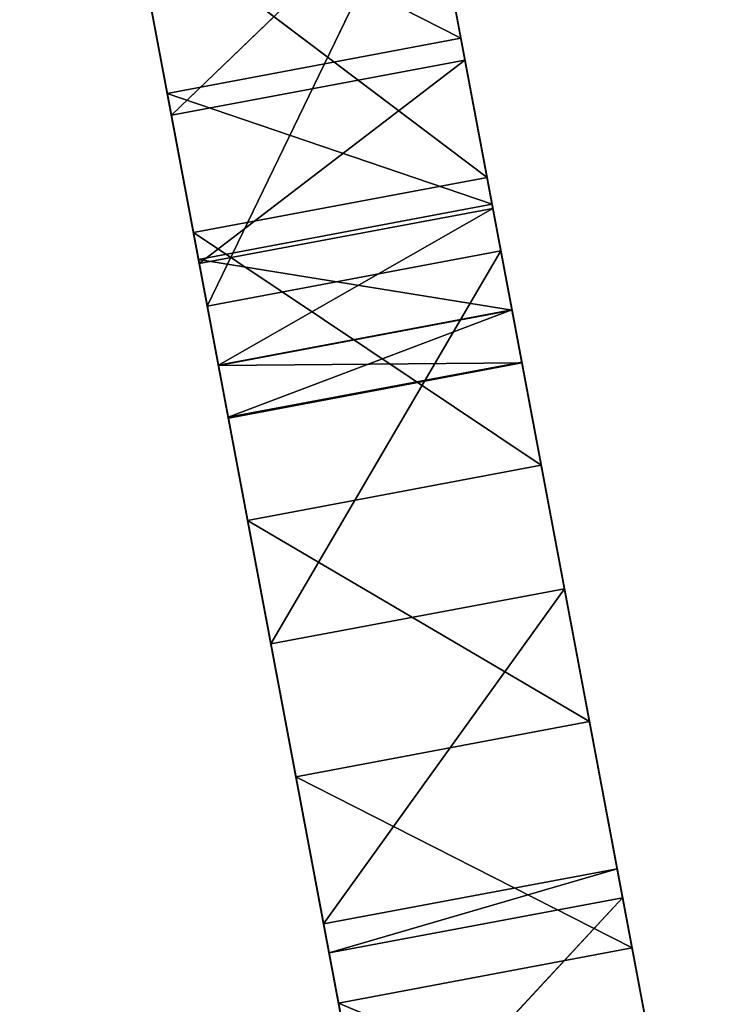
# Model space of a CAD drawing. Extents: x 258 to 535, y -74 to 276.
# Tile 23 of 201: x 411 to 425, y 10 to 31. Entities that reach past the tile are written whole.
import ezdxf

# ---------------------------------------------------------------- set-up
doc = ezdxf.new("R2010")
doc.units = 0
doc.header["$LTSCALE"] = 25.4
doc.layers.get('0').update_dxf_attribs({"color": 13, "linetype": 'CONTINUOUS'})

# ---------------------------------------------------------------- blocks, each defined once
blk = doc.blocks.new('IKA-C-4173_STL_1')
at = {"color": 33}
for p, q in [((230.754, 1373.057, 100.297), (229.483, 1379.532, 107.053)), ((229.483, 1379.532, 107.053), (236.896, 1373.057, 101.453)), ((229.483, 1379.532, 107.053), (236.896, 1373.057, 101.453)), ((230.754, 1373.057, 100.297), (229.483, 1379.532, 107.053)), ((235.625, 1379.532, 108.209), (236.896, 1373.057, 101.453)), ((235.625, 1379.532, 108.209), (236.896, 1373.057, 101.453)), ((230.754, 1373.057, 100.297), (227.556, 1359.758, 117.294)), ((230.754, 1373.057, 100.297), (227.556, 1359.758, 117.294)), ((230.754, 1373.057, 100.297), (228.602, 1351.813, 111.735)), ((230.754, 1373.057, 100.297), (228.602, 1351.813, 111.735)), ((231.887, 1365.769, 94.276), (230.754, 1373.057, 100.297)), ((230.754, 1373.057, 100.297), (238.03, 1365.769, 95.432)), ((230.754, 1373.057, 100.297), (238.03, 1365.769, 95.432)), ((230.754, 1373.057, 100.297), (236.896, 1373.057, 101.453)), ((230.754, 1373.057, 100.297), (236.896, 1373.057, 101.453)), ((231.887, 1365.769, 94.276), (230.754, 1373.057, 100.297)), ((236.896, 1373.057, 101.453), (232.564, 1366.483, 124.476)), ((236.896, 1373.057, 101.453), (232.564, 1366.483, 124.476)), ((236.896, 1373.057, 101.453), (233.698, 1359.758, 118.45)), ((236.896, 1373.057, 101.453), (233.698, 1359.758, 118.45)), ((236.896, 1373.057, 101.453), (238.03, 1365.769, 95.432)), ((236.896, 1373.057, 101.453), (238.03, 1365.769, 95.432)), ((231.887, 1365.769, 94.276), (228.602, 1351.813, 111.735)), ((231.887, 1365.769, 94.276), (228.602, 1351.813, 111.735)), ((232.897, 1357.575, 88.91), (231.887, 1365.769, 94.276)), ((231.887, 1365.769, 94.276), (239.039, 1357.575, 90.066)), ((231.887, 1365.769, 94.276), (239.039, 1357.575, 90.066)), ((231.887, 1365.769, 94.276), (238.03, 1365.769, 95.432)), ((231.887, 1365.769, 94.276), (238.03, 1365.769, 95.432)), ((232.897, 1357.575, 88.91), (231.887, 1365.769, 94.276)), ((238.03, 1365.769, 95.432), (233.698, 1359.758, 118.45)), ((238.03, 1365.769, 95.432), (233.698, 1359.758, 118.45)), ((238.03, 1365.769, 95.432), (234.744, 1351.813, 112.891)), ((238.03, 1365.769, 95.432), (234.744, 1351.813, 112.891)), ((238.03, 1365.769, 95.432), (239.039, 1357.575, 90.066)), ((238.03, 1365.769, 95.432), (239.039, 1357.575, 90.066)), ((232.897, 1357.575, 88.91), (228.602, 1351.813, 111.735)), ((232.897, 1357.575, 88.91), (228.602, 1351.813, 111.735)), ((232.897, 1357.575, 88.91), (229.534, 1342.786, 106.782)), ((232.897, 1357.575, 88.91), (229.534, 1342.786, 106.782)), ((233.789, 1348.368, 84.172), (232.897, 1357.575, 88.91)), ((232.897, 1357.575, 88.91), (239.931, 1348.368, 85.328)), ((232.897, 1357.575, 88.91), (239.931, 1348.368, 85.328)), ((232.897, 1357.575, 88.91), (239.039, 1357.575, 90.066)), ((232.897, 1357.575, 88.91), (239.039, 1357.575, 90.066)), ((233.789, 1348.368, 84.172), (232.897, 1357.575, 88.91)), ((239.039, 1357.575, 90.066), (234.744, 1351.813, 112.891)), ((239.039, 1357.575, 90.066), (234.744, 1351.813, 112.891)), ((235.676, 1342.786, 107.938), (239.039, 1357.575, 90.066)), ((235.676, 1342.786, 107.938), (239.039, 1357.575, 90.066)), ((239.039, 1357.575, 90.066), (239.931, 1348.368, 85.328)), ((239.039, 1357.575, 90.066), (239.931, 1348.368, 85.328)), ((233.789, 1348.368, 84.172), (229.534, 1342.786, 106.782)), ((233.789, 1348.368, 84.172), (229.534, 1342.786, 106.782)), ((233.789, 1348.368, 84.172), (230.292, 1333.252, 102.753)), ((233.789, 1348.368, 84.172), (230.292, 1333.252, 102.753)), ((234.55, 1338.115, 80.125), (233.789, 1348.368, 84.172)), ((233.789, 1348.368, 84.172), (240.692, 1338.115, 81.281)), ((233.789, 1348.368, 84.172), (240.692, 1338.115, 81.281)), ((233.789, 1348.368, 84.172), (239.931, 1348.368, 85.328)), ((233.789, 1348.368, 84.172), (239.931, 1348.368, 85.328)), ((234.55, 1338.115, 80.125), (233.789, 1348.368, 84.172)), ((239.931, 1348.368, 85.328), (235.676, 1342.786, 107.938)), ((239.931, 1348.368, 85.328), (235.676, 1342.786, 107.938)), ((239.931, 1348.368, 85.328), (240.692, 1338.115, 81.281)), ((239.931, 1348.368, 85.328), (240.692, 1338.115, 81.281)), ((229.534, 1342.786, 106.782), (230.292, 1333.252, 102.753)), ((229.534, 1342.786, 106.782), (230.292, 1333.252, 102.753)), ((230.292, 1333.252, 102.753), (235.676, 1342.786, 107.938)), ((230.292, 1333.252, 102.753), (235.676, 1342.786, 107.938)), ((236.434, 1333.252, 103.909), (235.676, 1342.786, 107.938)), ((240.692, 1338.115, 81.281), (235.676, 1342.786, 107.938)), ((236.434, 1333.252, 103.909), (235.676, 1342.786, 107.938)), ((240.692, 1338.115, 81.281), (235.676, 1342.786, 107.938)), ((234.55, 1338.115, 80.125), (230.292, 1333.252, 102.753)), ((234.55, 1338.115, 80.125), (230.292, 1333.252, 102.753)), ((234.55, 1338.115, 80.125), (230.876, 1323.251, 99.649)), ((234.55, 1338.115, 80.125), (230.876, 1323.251, 99.649)), ((240.692, 1338.115, 81.281), (236.434, 1333.252, 103.909)), ((240.692, 1338.115, 81.281), (236.434, 1333.252, 103.909)), ((230.292, 1333.252, 102.753), (236.434, 1333.252, 103.909)), ((230.292, 1333.252, 102.753), (236.434, 1333.252, 103.909)), ((230.292, 1333.252, 102.753), (230.876, 1323.251, 99.649)), ((230.292, 1333.252, 102.753), (230.876, 1323.251, 99.649)), ((230.876, 1323.251, 99.649), (236.434, 1333.252, 103.909)), ((230.876, 1323.251, 99.649), (236.434, 1333.252, 103.909)), ((237.018, 1323.251, 100.804), (236.434, 1333.252, 103.909)), ((241.294, 1326.986, 78.086), (236.434, 1333.252, 103.909)), ((237.018, 1323.251, 100.804), (236.434, 1333.252, 103.909)), ((241.294, 1326.986, 78.086), (236.434, 1333.252, 103.909)), ((235.152, 1326.986, 76.93), (230.876, 1323.251, 99.649)), ((235.152, 1326.986, 76.93), (230.876, 1323.251, 99.649)), ((235.152, 1326.986, 76.93), (231.276, 1312.894, 97.526)), ((235.152, 1326.986, 76.93), (231.276, 1312.894, 97.526)), ((241.294, 1326.986, 78.086), (237.018, 1323.251, 100.804)), ((241.294, 1326.986, 78.086), (237.018, 1323.251, 100.804)), ((230.876, 1323.251, 99.649), (237.018, 1323.251, 100.804)), ((230.876, 1323.251, 99.649), (237.018, 1323.251, 100.804)), ((230.876, 1323.251, 99.649), (231.276, 1312.894, 97.526)), ((230.876, 1323.251, 99.649), (231.276, 1312.894, 97.526)), ((231.276, 1312.894, 97.526), (237.018, 1323.251, 100.804)), ((231.276, 1312.894, 97.526), (237.018, 1323.251, 100.804)), ((237.418, 1312.894, 98.682), (237.018, 1323.251, 100.804)), ((241.656, 1317.018, 76.163), (237.018, 1323.251, 100.804)), ((237.418, 1312.894, 98.682), (237.018, 1323.251, 100.804)), ((241.656, 1317.018, 76.163), (237.018, 1323.251, 100.804)), ((235.514, 1317.018, 75.007), (231.276, 1312.894, 97.526)), ((235.514, 1317.018, 75.007), (231.276, 1312.894, 97.526)), ((235.514, 1317.018, 75.007), (231.482, 1302.241, 96.432)), ((235.514, 1317.018, 75.007), (231.482, 1302.241, 96.432)), ((241.656, 1317.018, 76.163), (237.418, 1312.894, 98.682)), ((241.656, 1317.018, 76.163), (237.418, 1312.894, 98.682)), ((231.276, 1312.894, 97.526), (237.418, 1312.894, 98.682)), ((231.276, 1312.894, 97.526), (237.418, 1312.894, 98.682)), ((231.276, 1312.894, 97.526), (231.482, 1302.241, 96.432)), ((231.276, 1312.894, 97.526), (231.482, 1302.241, 96.432)), ((231.482, 1302.241, 96.432), (237.418, 1312.894, 98.682)), ((231.482, 1302.241, 96.432), (237.418, 1312.894, 98.682)), ((237.624, 1302.241, 97.588), (237.418, 1312.894, 98.682)), ((241.88, 1305.185, 74.972), (237.418, 1312.894, 98.682)), ((237.624, 1302.241, 97.588), (237.418, 1312.894, 98.682)), ((241.88, 1305.185, 74.972), (237.418, 1312.894, 98.682)), ((235.738, 1305.185, 73.817), (231.482, 1302.241, 96.432)), ((235.738, 1305.185, 73.817), (231.482, 1302.241, 96.432)), ((235.738, 1305.185, 73.817), (231.485, 1291.344, 96.415)), ((235.738, 1305.185, 73.817), (231.485, 1291.344, 96.415)), ((241.88, 1305.185, 74.972), (237.624, 1302.241, 97.588)), ((241.88, 1305.185, 74.972), (237.624, 1302.241, 97.588)), ((231.482, 1302.241, 96.432), (237.624, 1302.241, 97.588)), ((231.482, 1302.241, 96.432), (237.624, 1302.241, 97.588)), ((231.482, 1302.241, 96.432), (231.485, 1291.344, 96.415)), ((231.482, 1302.241, 96.432), (231.485, 1291.344, 96.415)), ((231.485, 1291.344, 96.415), (237.624, 1302.241, 97.588)), ((231.485, 1291.344, 96.415), (237.624, 1302.241, 97.588)), ((237.627, 1291.344, 97.57), (237.624, 1302.241, 97.588)), ((241.881, 1293.421, 74.963), (237.624, 1302.241, 97.588)), ((237.627, 1291.344, 97.57), (237.624, 1302.241, 97.588)), ((241.881, 1293.421, 74.963), (237.624, 1302.241, 97.588)), ((235.739, 1293.421, 73.808), (231.277, 1280.254, 97.519)), ((235.739, 1293.421, 73.808), (231.277, 1280.254, 97.519)), ((235.739, 1293.421, 73.808), (231.485, 1291.344, 96.415)), ((235.739, 1293.421, 73.808), (231.485, 1291.344, 96.415)), ((241.881, 1293.421, 74.963), (237.627, 1291.344, 97.57)), ((241.881, 1293.421, 74.963), (237.627, 1291.344, 97.57)), ((231.485, 1291.344, 96.415), (231.277, 1280.254, 97.519)), ((231.277, 1280.254, 97.519), (237.627, 1291.344, 97.57)), ((231.277, 1280.254, 97.519), (237.627, 1291.344, 97.57)), ((231.485, 1291.344, 96.415), (231.277, 1280.254, 97.519)), ((231.485, 1291.344, 96.415), (237.627, 1291.344, 97.57)), ((231.485, 1291.344, 96.415), (237.627, 1291.344, 97.57)), ((237.419, 1280.254, 98.675), (237.627, 1291.344, 97.57)), ((237.419, 1280.254, 98.675), (237.627, 1291.344, 97.57)), ((241.663, 1281.908, 76.123), (237.627, 1291.344, 97.57)), ((241.663, 1281.908, 76.123), (237.627, 1291.344, 97.57)), ((235.521, 1281.908, 74.967), (231.277, 1280.254, 97.519)), ((235.521, 1281.908, 74.967), (231.277, 1280.254, 97.519)), ((241.663, 1281.908, 76.123), (237.419, 1280.254, 98.675)), ((241.663, 1281.908, 76.123), (237.419, 1280.254, 98.675)), ((231.277, 1280.254, 97.519), (230.86, 1269.227, 99.735)), ((230.86, 1269.227, 99.735), (237.419, 1280.254, 98.675)), ((230.86, 1269.227, 99.735), (237.419, 1280.254, 98.675)), ((231.277, 1280.254, 97.519), (230.86, 1269.227, 99.735)), ((231.277, 1280.254, 97.519), (237.419, 1280.254, 98.675)), ((231.277, 1280.254, 97.519), (237.419, 1280.254, 98.675)), ((231.277, 1280.254, 97.519), (235.089, 1270.679, 77.263)), ((231.277, 1280.254, 97.519), (235.089, 1270.679, 77.263)), ((237.002, 1269.227, 100.891), (237.419, 1280.254, 98.675)), ((237.002, 1269.227, 100.891), (237.419, 1280.254, 98.675)), ((241.231, 1270.679, 78.419), (237.419, 1280.254, 98.675)), ((241.231, 1270.679, 78.419), (237.419, 1280.254, 98.675)), ((235.089, 1270.679, 77.263), (230.86, 1269.227, 99.735)), ((235.089, 1270.679, 77.263), (230.86, 1269.227, 99.735)), ((241.231, 1270.679, 78.419), (237.002, 1269.227, 100.891)), ((241.231, 1270.679, 78.419), (237.002, 1269.227, 100.891)), ((230.86, 1269.227, 99.735), (230.206, 1257.831, 103.212)), ((230.206, 1257.831, 103.212), (237.002, 1269.227, 100.891)), ((230.206, 1257.831, 103.212), (237.002, 1269.227, 100.891)), ((230.86, 1269.227, 99.735), (230.206, 1257.831, 103.212)), ((230.86, 1269.227, 99.735), (237.002, 1269.227, 100.891)), ((230.86, 1269.227, 99.735), (237.002, 1269.227, 100.891)), ((234.446, 1259.696, 80.678), (230.86, 1269.227, 99.735)), ((234.446, 1259.696, 80.678), (230.86, 1269.227, 99.735)), ((236.348, 1257.831, 104.368), (237.002, 1269.227, 100.891)), ((236.348, 1257.831, 104.368), (237.002, 1269.227, 100.891)), ((237.002, 1269.227, 100.891), (240.589, 1259.696, 81.834)), ((237.002, 1269.227, 100.891), (240.589, 1259.696, 81.834)), ((237.002, 1269.227, 100.891), (239.733, 1248.894, 86.378)), ((237.002, 1269.227, 100.891), (239.733, 1248.894, 86.378)), ((234.446, 1259.696, 80.678), (230.206, 1257.831, 103.212)), ((234.446, 1259.696, 80.678), (230.206, 1257.831, 103.212)), ((233.591, 1248.894, 85.223), (234.446, 1259.696, 80.678)), ((233.591, 1248.894, 85.223), (234.446, 1259.696, 80.678)), ((234.446, 1259.696, 80.678), (239.733, 1248.894, 86.378)), ((234.446, 1259.696, 80.678), (239.733, 1248.894, 86.378)), ((240.589, 1259.696, 81.834), (239.733, 1248.894, 86.378)), ((240.589, 1259.696, 81.834), (239.733, 1248.894, 86.378)), ((230.206, 1257.831, 103.212), (229.313, 1246.385, 107.954)), ((229.313, 1246.385, 107.954), (236.348, 1257.831, 104.368)), ((229.313, 1246.385, 107.954), (236.348, 1257.831, 104.368)), ((230.206, 1257.831, 103.212), (229.313, 1246.385, 107.954)), ((230.206, 1257.831, 103.212), (236.348, 1257.831, 104.368)), ((230.206, 1257.831, 103.212), (236.348, 1257.831, 104.368)), ((233.591, 1248.894, 85.223), (230.206, 1257.831, 103.212)), ((233.591, 1248.894, 85.223), (230.206, 1257.831, 103.212)), ((233.477, 1247.637, 85.831), (230.206, 1257.831, 103.212)), ((233.477, 1247.637, 85.831), (230.206, 1257.831, 103.212)), ((235.455, 1246.385, 109.11), (236.348, 1257.831, 104.368)), ((235.455, 1246.385, 109.11), (236.348, 1257.831, 104.368)), ((236.348, 1257.831, 104.368), (239.733, 1248.894, 86.378)), ((236.348, 1257.831, 104.368), (239.733, 1248.894, 86.378)), ((236.348, 1257.831, 104.368), (239.619, 1247.637, 86.986)), ((236.348, 1257.831, 104.368), (239.619, 1247.637, 86.986)), ((233.477, 1247.637, 85.831), (233.591, 1248.894, 85.223)), ((233.477, 1247.637, 85.831), (233.591, 1248.894, 85.223)), ((233.591, 1248.894, 85.223), (239.619, 1247.637, 86.986)), ((233.591, 1248.894, 85.223), (239.619, 1247.637, 86.986)), ((233.591, 1248.894, 85.223), (239.733, 1248.894, 86.378)), ((233.591, 1248.894, 85.223), (239.733, 1248.894, 86.378)), ((239.733, 1248.894, 86.378), (239.619, 1247.637, 86.986)), ((239.733, 1248.894, 86.378), (239.619, 1247.637, 86.986)), ((233.477, 1247.637, 85.831), (229.313, 1246.385, 107.954)), ((233.477, 1247.637, 85.831), (229.313, 1246.385, 107.954)), ((232.374, 1236.951, 91.691), (233.477, 1247.637, 85.831)), ((232.374, 1236.951, 91.691), (233.477, 1247.637, 85.831)), ((233.477, 1247.637, 85.831), (238.516, 1236.951, 92.846)), ((233.477, 1247.637, 85.831), (238.516, 1236.951, 92.846)), ((233.477, 1247.637, 85.831), (239.619, 1247.637, 86.986)), ((233.477, 1247.637, 85.831), (239.619, 1247.637, 86.986)), ((235.455, 1246.385, 109.11), (239.619, 1247.637, 86.986)), ((235.455, 1246.385, 109.11), (239.619, 1247.637, 86.986)), ((239.619, 1247.637, 86.986), (238.516, 1236.951, 92.846)), ((239.619, 1247.637, 86.986), (238.516, 1236.951, 92.846)), ((232.374, 1236.951, 91.691), (229.313, 1246.385, 107.954)), ((232.374, 1236.951, 91.691), (229.313, 1246.385, 107.954)), ((235.455, 1246.385, 109.11), (238.516, 1236.951, 92.846)), ((235.455, 1246.385, 109.11), (238.516, 1236.951, 92.846)), ((235.455, 1246.385, 109.11), (237.186, 1226.377, 99.913)), ((235.455, 1246.385, 109.11), (237.186, 1226.377, 99.913)), ((232.374, 1236.951, 91.691), (228.308, 1236.176, 113.296)), ((232.374, 1236.951, 91.691), (228.308, 1236.176, 113.296)), ((231.044, 1226.377, 98.757), (232.374, 1236.951, 91.691)), ((231.044, 1226.377, 98.757), (232.374, 1236.951, 91.691)), ((232.374, 1236.951, 91.691), (237.186, 1226.377, 99.913)), ((232.374, 1236.951, 91.691), (237.186, 1226.377, 99.913)), ((232.374, 1236.951, 91.691), (238.516, 1236.951, 92.846)), ((232.374, 1236.951, 91.691), (238.516, 1236.951, 92.846)), ((238.516, 1236.951, 92.846), (237.186, 1226.377, 99.913)), ((238.516, 1236.951, 92.846), (237.186, 1226.377, 99.913)), ((231.044, 1226.377, 98.757), (228.308, 1236.176, 113.296)), ((231.044, 1226.377, 98.757), (228.308, 1236.176, 113.296)), ((234.45, 1236.176, 114.451), (237.186, 1226.377, 99.913)), ((234.45, 1236.176, 114.451), (237.186, 1226.377, 99.913)), ((231.044, 1226.377, 98.757), (227.118, 1226.179, 119.618)), ((231.044, 1226.377, 98.757), (227.118, 1226.179, 119.618)), ((229.479, 1215.927, 107.072), (231.044, 1226.377, 98.757)), ((229.479, 1215.927, 107.072), (231.044, 1226.377, 98.757)), ((231.044, 1226.377, 98.757), (235.622, 1215.927, 108.228)), ((231.044, 1226.377, 98.757), (235.622, 1215.927, 108.228)), ((231.044, 1226.377, 98.757), (237.186, 1226.377, 99.913)), ((231.044, 1226.377, 98.757), (237.186, 1226.377, 99.913)), ((237.186, 1226.377, 99.913), (235.622, 1215.927, 108.228)), ((237.186, 1226.377, 99.913), (235.622, 1215.927, 108.228))]:
    blk.add_line(p, q, dxfattribs=at)
mesh = blk.add_polyface(dxfattribs=at)
corners = [(229.483, 1379.532, 107.053), (230.754, 1373.057, 100.297), (227.556, 1359.758, 117.294)]
mesh.append_faces([[corners[k] for k in face] for face in [(0, 1, 2)]], dxfattribs={"color": 33})
mesh = blk.add_polyface(dxfattribs=at)
corners = [(229.483, 1379.532, 107.053), (236.896, 1373.057, 101.453), (230.754, 1373.057, 100.297)]
mesh.append_faces([[corners[k] for k in face] for face in [(0, 1, 2)]], dxfattribs={"color": 33})
mesh = blk.add_polyface(dxfattribs=at)
corners = [(235.625, 1379.532, 108.209), (236.896, 1373.057, 101.453), (229.483, 1379.532, 107.053)]
mesh.append_faces([[corners[k] for k in face] for face in [(0, 1, 2)]], dxfattribs={"color": 33})
mesh = blk.add_polyface(dxfattribs=at)
corners = [(235.625, 1379.532, 108.209), (232.564, 1366.483, 124.476), (236.896, 1373.057, 101.453)]
mesh.append_faces([[corners[k] for k in face] for face in [(0, 1, 2)]], dxfattribs={"color": 33})
mesh = blk.add_polyface(dxfattribs=at)
corners = [(230.754, 1373.057, 100.297), (228.602, 1351.813, 111.735), (227.556, 1359.758, 117.294)]
mesh.append_faces([[corners[k] for k in face] for face in [(0, 1, 2)]], dxfattribs={"color": 33})
mesh = blk.add_polyface(dxfattribs=at)
corners = [(230.754, 1373.057, 100.297), (231.887, 1365.769, 94.276), (228.602, 1351.813, 111.735)]
mesh.append_faces([[corners[k] for k in face] for face in [(0, 1, 2)]], dxfattribs={"color": 33})
mesh = blk.add_polyface(dxfattribs=at)
corners = [(238.03, 1365.769, 95.432), (231.887, 1365.769, 94.276), (230.754, 1373.057, 100.297)]
mesh.append_faces([[corners[k] for k in face] for face in [(0, 1, 2)]], dxfattribs={"color": 33})
mesh = blk.add_polyface(dxfattribs=at)
corners = [(238.03, 1365.769, 95.432), (230.754, 1373.057, 100.297), (236.896, 1373.057, 101.453)]
mesh.append_faces([[corners[k] for k in face] for face in [(0, 1, 2)]], dxfattribs={"color": 33})
mesh = blk.add_polyface(dxfattribs=at)
corners = [(236.896, 1373.057, 101.453), (232.564, 1366.483, 124.476), (233.698, 1359.758, 118.45)]
mesh.append_faces([[corners[k] for k in face] for face in [(0, 1, 2)]], dxfattribs={"color": 33})
mesh = blk.add_polyface(dxfattribs=at)
corners = [(236.896, 1373.057, 101.453), (233.698, 1359.758, 118.45), (238.03, 1365.769, 95.432)]
mesh.append_faces([[corners[k] for k in face] for face in [(0, 1, 2)]], dxfattribs={"color": 33})
mesh = blk.add_polyface(dxfattribs=at)
corners = [(231.887, 1365.769, 94.276), (232.897, 1357.575, 88.91), (228.602, 1351.813, 111.735)]
mesh.append_faces([[corners[k] for k in face] for face in [(0, 1, 2)]], dxfattribs={"color": 33})
mesh = blk.add_polyface(dxfattribs=at)
corners = [(239.039, 1357.575, 90.066), (232.897, 1357.575, 88.91), (231.887, 1365.769, 94.276)]
mesh.append_faces([[corners[k] for k in face] for face in [(0, 1, 2)]], dxfattribs={"color": 33})
mesh = blk.add_polyface(dxfattribs=at)
corners = [(239.039, 1357.575, 90.066), (231.887, 1365.769, 94.276), (238.03, 1365.769, 95.432)]
mesh.append_faces([[corners[k] for k in face] for face in [(0, 1, 2)]], dxfattribs={"color": 33})
mesh = blk.add_polyface(dxfattribs=at)
corners = [(238.03, 1365.769, 95.432), (233.698, 1359.758, 118.45), (234.744, 1351.813, 112.891)]
mesh.append_faces([[corners[k] for k in face] for face in [(0, 1, 2)]], dxfattribs={"color": 33})
mesh = blk.add_polyface(dxfattribs=at)
corners = [(238.03, 1365.769, 95.432), (234.744, 1351.813, 112.891), (239.039, 1357.575, 90.066)]
mesh.append_faces([[corners[k] for k in face] for face in [(0, 1, 2)]], dxfattribs={"color": 33})
mesh = blk.add_polyface(dxfattribs=at)
corners = [(232.897, 1357.575, 88.91), (229.534, 1342.786, 106.782), (228.602, 1351.813, 111.735)]
mesh.append_faces([[corners[k] for k in face] for face in [(0, 1, 2)]], dxfattribs={"color": 33})
mesh = blk.add_polyface(dxfattribs=at)
corners = [(232.897, 1357.575, 88.91), (233.789, 1348.368, 84.172), (229.534, 1342.786, 106.782)]
mesh.append_faces([[corners[k] for k in face] for face in [(0, 1, 2)]], dxfattribs={"color": 33})
mesh = blk.add_polyface(dxfattribs=at)
corners = [(239.931, 1348.368, 85.328), (233.789, 1348.368, 84.172), (232.897, 1357.575, 88.91)]
mesh.append_faces([[corners[k] for k in face] for face in [(0, 1, 2)]], dxfattribs={"color": 33})
mesh = blk.add_polyface(dxfattribs=at)
corners = [(239.931, 1348.368, 85.328), (232.897, 1357.575, 88.91), (239.039, 1357.575, 90.066)]
mesh.append_faces([[corners[k] for k in face] for face in [(0, 1, 2)]], dxfattribs={"color": 33})
mesh = blk.add_polyface(dxfattribs=at)
corners = [(239.039, 1357.575, 90.066), (234.744, 1351.813, 112.891), (235.676, 1342.786, 107.938)]
mesh.append_faces([[corners[k] for k in face] for face in [(0, 1, 2)]], dxfattribs={"color": 33})
mesh = blk.add_polyface(dxfattribs=at)
corners = [(239.039, 1357.575, 90.066), (235.676, 1342.786, 107.938), (239.931, 1348.368, 85.328)]
mesh.append_faces([[corners[k] for k in face] for face in [(0, 1, 2)]], dxfattribs={"color": 33})
mesh = blk.add_polyface(dxfattribs=at)
corners = [(233.789, 1348.368, 84.172), (230.292, 1333.252, 102.753), (229.534, 1342.786, 106.782)]
mesh.append_faces([[corners[k] for k in face] for face in [(0, 1, 2)]], dxfattribs={"color": 33})
mesh = blk.add_polyface(dxfattribs=at)
corners = [(233.789, 1348.368, 84.172), (234.55, 1338.115, 80.125), (230.292, 1333.252, 102.753)]
mesh.append_faces([[corners[k] for k in face] for face in [(0, 1, 2)]], dxfattribs={"color": 33})
mesh = blk.add_polyface(dxfattribs=at)
corners = [(240.692, 1338.115, 81.281), (234.55, 1338.115, 80.125), (233.789, 1348.368, 84.172)]
mesh.append_faces([[corners[k] for k in face] for face in [(0, 1, 2)]], dxfattribs={"color": 33})
mesh = blk.add_polyface(dxfattribs=at)
corners = [(240.692, 1338.115, 81.281), (233.789, 1348.368, 84.172), (239.931, 1348.368, 85.328)]
mesh.append_faces([[corners[k] for k in face] for face in [(0, 1, 2)]], dxfattribs={"color": 33})
mesh = blk.add_polyface(dxfattribs=at)
corners = [(239.931, 1348.368, 85.328), (235.676, 1342.786, 107.938), (240.692, 1338.115, 81.281)]
mesh.append_faces([[corners[k] for k in face] for face in [(0, 1, 2)]], dxfattribs={"color": 33})
mesh = blk.add_polyface(dxfattribs=at)
corners = [(235.676, 1342.786, 107.938), (229.534, 1342.786, 106.782), (230.292, 1333.252, 102.753)]
mesh.append_faces([[corners[k] for k in face] for face in [(0, 1, 2)]], dxfattribs={"color": 33})
mesh = blk.add_polyface(dxfattribs=at)
corners = [(236.434, 1333.252, 103.909), (235.676, 1342.786, 107.938), (230.292, 1333.252, 102.753)]
mesh.append_faces([[corners[k] for k in face] for face in [(0, 1, 2)]], dxfattribs={"color": 33})
mesh = blk.add_polyface(dxfattribs=at)
corners = [(235.676, 1342.786, 107.938), (236.434, 1333.252, 103.909), (240.692, 1338.115, 81.281)]
mesh.append_faces([[corners[k] for k in face] for face in [(0, 1, 2)]], dxfattribs={"color": 33})
mesh = blk.add_polyface(dxfattribs=at)
corners = [(234.55, 1338.115, 80.125), (230.876, 1323.251, 99.649), (230.292, 1333.252, 102.753)]
mesh.append_faces([[corners[k] for k in face] for face in [(0, 1, 2)]], dxfattribs={"color": 33})
mesh = blk.add_polyface(dxfattribs=at)
corners = [(234.55, 1338.115, 80.125), (235.152, 1326.986, 76.93), (230.876, 1323.251, 99.649)]
mesh.append_faces([[corners[k] for k in face] for face in [(0, 1, 2)]], dxfattribs={"color": 33})
mesh = blk.add_polyface(dxfattribs=at)
corners = [(240.692, 1338.115, 81.281), (236.434, 1333.252, 103.909), (241.294, 1326.986, 78.086)]
mesh.append_faces([[corners[k] for k in face] for face in [(0, 1, 2)]], dxfattribs={"color": 33})
mesh = blk.add_polyface(dxfattribs=at)
corners = [(236.434, 1333.252, 103.909), (230.292, 1333.252, 102.753), (230.876, 1323.251, 99.649)]
mesh.append_faces([[corners[k] for k in face] for face in [(0, 1, 2)]], dxfattribs={"color": 33})
mesh = blk.add_polyface(dxfattribs=at)
corners = [(237.018, 1323.251, 100.804), (236.434, 1333.252, 103.909), (230.876, 1323.251, 99.649)]
mesh.append_faces([[corners[k] for k in face] for face in [(0, 1, 2)]], dxfattribs={"color": 33})
mesh = blk.add_polyface(dxfattribs=at)
corners = [(236.434, 1333.252, 103.909), (237.018, 1323.251, 100.804), (241.294, 1326.986, 78.086)]
mesh.append_faces([[corners[k] for k in face] for face in [(0, 1, 2)]], dxfattribs={"color": 33})
mesh = blk.add_polyface(dxfattribs=at)
corners = [(235.152, 1326.986, 76.93), (231.276, 1312.894, 97.526), (230.876, 1323.251, 99.649)]
mesh.append_faces([[corners[k] for k in face] for face in [(0, 1, 2)]], dxfattribs={"color": 33})
mesh = blk.add_polyface(dxfattribs=at)
corners = [(235.152, 1326.986, 76.93), (235.514, 1317.018, 75.007), (231.276, 1312.894, 97.526)]
mesh.append_faces([[corners[k] for k in face] for face in [(0, 1, 2)]], dxfattribs={"color": 33})
mesh = blk.add_polyface(dxfattribs=at)
corners = [(241.294, 1326.986, 78.086), (237.018, 1323.251, 100.804), (241.656, 1317.018, 76.163)]
mesh.append_faces([[corners[k] for k in face] for face in [(0, 1, 2)]], dxfattribs={"color": 33})
mesh = blk.add_polyface(dxfattribs=at)
corners = [(237.018, 1323.251, 100.804), (230.876, 1323.251, 99.649), (231.276, 1312.894, 97.526)]
mesh.append_faces([[corners[k] for k in face] for face in [(0, 1, 2)]], dxfattribs={"color": 33})
mesh = blk.add_polyface(dxfattribs=at)
corners = [(237.418, 1312.894, 98.682), (237.018, 1323.251, 100.804), (231.276, 1312.894, 97.526)]
mesh.append_faces([[corners[k] for k in face] for face in [(0, 1, 2)]], dxfattribs={"color": 33})
mesh = blk.add_polyface(dxfattribs=at)
corners = [(237.018, 1323.251, 100.804), (237.418, 1312.894, 98.682), (241.656, 1317.018, 76.163)]
mesh.append_faces([[corners[k] for k in face] for face in [(0, 1, 2)]], dxfattribs={"color": 33})
mesh = blk.add_polyface(dxfattribs=at)
corners = [(235.514, 1317.018, 75.007), (231.482, 1302.241, 96.432), (231.276, 1312.894, 97.526)]
mesh.append_faces([[corners[k] for k in face] for face in [(0, 1, 2)]], dxfattribs={"color": 33})
mesh = blk.add_polyface(dxfattribs=at)
corners = [(235.514, 1317.018, 75.007), (235.738, 1305.185, 73.817), (231.482, 1302.241, 96.432)]
mesh.append_faces([[corners[k] for k in face] for face in [(0, 1, 2)]], dxfattribs={"color": 33})
mesh = blk.add_polyface(dxfattribs=at)
corners = [(241.656, 1317.018, 76.163), (237.418, 1312.894, 98.682), (241.88, 1305.185, 74.972)]
mesh.append_faces([[corners[k] for k in face] for face in [(0, 1, 2)]], dxfattribs={"color": 33})
mesh = blk.add_polyface(dxfattribs=at)
corners = [(237.418, 1312.894, 98.682), (231.276, 1312.894, 97.526), (231.482, 1302.241, 96.432)]
mesh.append_faces([[corners[k] for k in face] for face in [(0, 1, 2)]], dxfattribs={"color": 33})
mesh = blk.add_polyface(dxfattribs=at)
corners = [(237.624, 1302.241, 97.588), (237.418, 1312.894, 98.682), (231.482, 1302.241, 96.432)]
mesh.append_faces([[corners[k] for k in face] for face in [(0, 1, 2)]], dxfattribs={"color": 33})
mesh = blk.add_polyface(dxfattribs=at)
corners = [(237.418, 1312.894, 98.682), (237.624, 1302.241, 97.588), (241.88, 1305.185, 74.972)]
mesh.append_faces([[corners[k] for k in face] for face in [(0, 1, 2)]], dxfattribs={"color": 33})
mesh = blk.add_polyface(dxfattribs=at)
corners = [(235.738, 1305.185, 73.817), (231.485, 1291.344, 96.415), (231.482, 1302.241, 96.432)]
mesh.append_faces([[corners[k] for k in face] for face in [(0, 1, 2)]], dxfattribs={"color": 33})
mesh = blk.add_polyface(dxfattribs=at)
corners = [(235.738, 1305.185, 73.817), (235.739, 1293.421, 73.808), (231.485, 1291.344, 96.415)]
mesh.append_faces([[corners[k] for k in face] for face in [(0, 1, 2)]], dxfattribs={"color": 33})
mesh = blk.add_polyface(dxfattribs=at)
corners = [(241.88, 1305.185, 74.972), (237.624, 1302.241, 97.588), (241.881, 1293.421, 74.963)]
mesh.append_faces([[corners[k] for k in face] for face in [(0, 1, 2)]], dxfattribs={"color": 33})
mesh = blk.add_polyface(dxfattribs=at)
corners = [(237.624, 1302.241, 97.588), (231.482, 1302.241, 96.432), (231.485, 1291.344, 96.415)]
mesh.append_faces([[corners[k] for k in face] for face in [(0, 1, 2)]], dxfattribs={"color": 33})
mesh = blk.add_polyface(dxfattribs=at)
corners = [(237.627, 1291.344, 97.57), (237.624, 1302.241, 97.588), (231.485, 1291.344, 96.415)]
mesh.append_faces([[corners[k] for k in face] for face in [(0, 1, 2)]], dxfattribs={"color": 33})
mesh = blk.add_polyface(dxfattribs=at)
corners = [(237.624, 1302.241, 97.588), (237.627, 1291.344, 97.57), (241.881, 1293.421, 74.963)]
mesh.append_faces([[corners[k] for k in face] for face in [(0, 1, 2)]], dxfattribs={"color": 33})
mesh = blk.add_polyface(dxfattribs=at)
corners = [(235.739, 1293.421, 73.808), (231.277, 1280.254, 97.519), (231.485, 1291.344, 96.415)]
mesh.append_faces([[corners[k] for k in face] for face in [(0, 1, 2)]], dxfattribs={"color": 33})
mesh = blk.add_polyface(dxfattribs=at)
corners = [(235.739, 1293.421, 73.808), (235.521, 1281.908, 74.967), (231.277, 1280.254, 97.519)]
mesh.append_faces([[corners[k] for k in face] for face in [(0, 1, 2)]], dxfattribs={"color": 33})
mesh = blk.add_polyface(dxfattribs=at)
corners = [(241.881, 1293.421, 74.963), (237.627, 1291.344, 97.57), (241.663, 1281.908, 76.123)]
mesh.append_faces([[corners[k] for k in face] for face in [(0, 1, 2)]], dxfattribs={"color": 33})
mesh = blk.add_polyface(dxfattribs=at)
corners = [(237.627, 1291.344, 97.57), (231.485, 1291.344, 96.415), (231.277, 1280.254, 97.519)]
mesh.append_faces([[corners[k] for k in face] for face in [(0, 1, 2)]], dxfattribs={"color": 33})
mesh = blk.add_polyface(dxfattribs=at)
corners = [(237.627, 1291.344, 97.57), (231.277, 1280.254, 97.519), (237.419, 1280.254, 98.675)]
mesh.append_faces([[corners[k] for k in face] for face in [(0, 1, 2)]], dxfattribs={"color": 33})
mesh = blk.add_polyface(dxfattribs=at)
corners = [(237.627, 1291.344, 97.57), (237.419, 1280.254, 98.675), (241.663, 1281.908, 76.123)]
mesh.append_faces([[corners[k] for k in face] for face in [(0, 1, 2)]], dxfattribs={"color": 33})
mesh = blk.add_polyface(dxfattribs=at)
corners = [(235.521, 1281.908, 74.967), (235.089, 1270.679, 77.263), (231.277, 1280.254, 97.519)]
mesh.append_faces([[corners[k] for k in face] for face in [(0, 1, 2)]], dxfattribs={"color": 33})
mesh = blk.add_polyface(dxfattribs=at)
corners = [(241.663, 1281.908, 76.123), (237.419, 1280.254, 98.675), (241.231, 1270.679, 78.419)]
mesh.append_faces([[corners[k] for k in face] for face in [(0, 1, 2)]], dxfattribs={"color": 33})
mesh = blk.add_polyface(dxfattribs=at)
corners = [(237.419, 1280.254, 98.675), (231.277, 1280.254, 97.519), (230.86, 1269.227, 99.735)]
mesh.append_faces([[corners[k] for k in face] for face in [(0, 1, 2)]], dxfattribs={"color": 33})
mesh = blk.add_polyface(dxfattribs=at)
corners = [(237.419, 1280.254, 98.675), (230.86, 1269.227, 99.735), (237.002, 1269.227, 100.891)]
mesh.append_faces([[corners[k] for k in face] for face in [(0, 1, 2)]], dxfattribs={"color": 33})
mesh = blk.add_polyface(dxfattribs=at)
corners = [(231.277, 1280.254, 97.519), (235.089, 1270.679, 77.263), (230.86, 1269.227, 99.735)]
mesh.append_faces([[corners[k] for k in face] for face in [(0, 1, 2)]], dxfattribs={"color": 33})
mesh = blk.add_polyface(dxfattribs=at)
corners = [(237.419, 1280.254, 98.675), (237.002, 1269.227, 100.891), (241.231, 1270.679, 78.419)]
mesh.append_faces([[corners[k] for k in face] for face in [(0, 1, 2)]], dxfattribs={"color": 33})
mesh = blk.add_polyface(dxfattribs=at)
corners = [(235.089, 1270.679, 77.263), (234.446, 1259.696, 80.678), (230.86, 1269.227, 99.735)]
mesh.append_faces([[corners[k] for k in face] for face in [(0, 1, 2)]], dxfattribs={"color": 33})
mesh = blk.add_polyface(dxfattribs=at)
corners = [(241.231, 1270.679, 78.419), (237.002, 1269.227, 100.891), (240.589, 1259.696, 81.834)]
mesh.append_faces([[corners[k] for k in face] for face in [(0, 1, 2)]], dxfattribs={"color": 33})
mesh = blk.add_polyface(dxfattribs=at)
corners = [(237.002, 1269.227, 100.891), (230.86, 1269.227, 99.735), (230.206, 1257.831, 103.212)]
mesh.append_faces([[corners[k] for k in face] for face in [(0, 1, 2)]], dxfattribs={"color": 33})
mesh = blk.add_polyface(dxfattribs=at)
corners = [(237.002, 1269.227, 100.891), (230.206, 1257.831, 103.212), (236.348, 1257.831, 104.368)]
mesh.append_faces([[corners[k] for k in face] for face in [(0, 1, 2)]], dxfattribs={"color": 33})
mesh = blk.add_polyface(dxfattribs=at)
corners = [(230.86, 1269.227, 99.735), (234.446, 1259.696, 80.678), (230.206, 1257.831, 103.212)]
mesh.append_faces([[corners[k] for k in face] for face in [(0, 1, 2)]], dxfattribs={"color": 33})
mesh = blk.add_polyface(dxfattribs=at)
corners = [(237.002, 1269.227, 100.891), (236.348, 1257.831, 104.368), (239.733, 1248.894, 86.378)]
mesh.append_faces([[corners[k] for k in face] for face in [(0, 1, 2)]], dxfattribs={"color": 33})
mesh = blk.add_polyface(dxfattribs=at)
corners = [(237.002, 1269.227, 100.891), (239.733, 1248.894, 86.378), (240.589, 1259.696, 81.834)]
mesh.append_faces([[corners[k] for k in face] for face in [(0, 1, 2)]], dxfattribs={"color": 33})
mesh = blk.add_polyface(dxfattribs=at)
corners = [(234.446, 1259.696, 80.678), (233.591, 1248.894, 85.223), (230.206, 1257.831, 103.212)]
mesh.append_faces([[corners[k] for k in face] for face in [(0, 1, 2)]], dxfattribs={"color": 33})
mesh = blk.add_polyface(dxfattribs=at)
corners = [(239.733, 1248.894, 86.378), (233.591, 1248.894, 85.223), (234.446, 1259.696, 80.678)]
mesh.append_faces([[corners[k] for k in face] for face in [(0, 1, 2)]], dxfattribs={"color": 33})
mesh = blk.add_polyface(dxfattribs=at)
corners = [(240.589, 1259.696, 81.834), (239.733, 1248.894, 86.378), (234.446, 1259.696, 80.678)]
mesh.append_faces([[corners[k] for k in face] for face in [(0, 1, 2)]], dxfattribs={"color": 33})
mesh = blk.add_polyface(dxfattribs=at)
corners = [(236.348, 1257.831, 104.368), (230.206, 1257.831, 103.212), (229.313, 1246.385, 107.954)]
mesh.append_faces([[corners[k] for k in face] for face in [(0, 1, 2)]], dxfattribs={"color": 33})
mesh = blk.add_polyface(dxfattribs=at)
corners = [(236.348, 1257.831, 104.368), (229.313, 1246.385, 107.954), (235.455, 1246.385, 109.11)]
mesh.append_faces([[corners[k] for k in face] for face in [(0, 1, 2)]], dxfattribs={"color": 33})
mesh = blk.add_polyface(dxfattribs=at)
corners = [(230.206, 1257.831, 103.212), (233.477, 1247.637, 85.831), (229.313, 1246.385, 107.954)]
mesh.append_faces([[corners[k] for k in face] for face in [(0, 1, 2)]], dxfattribs={"color": 33})
mesh = blk.add_polyface(dxfattribs=at)
corners = [(230.206, 1257.831, 103.212), (233.591, 1248.894, 85.223), (233.477, 1247.637, 85.831)]
mesh.append_faces([[corners[k] for k in face] for face in [(0, 1, 2)]], dxfattribs={"color": 33})
mesh = blk.add_polyface(dxfattribs=at)
corners = [(236.348, 1257.831, 104.368), (235.455, 1246.385, 109.11), (239.619, 1247.637, 86.986)]
mesh.append_faces([[corners[k] for k in face] for face in [(0, 1, 2)]], dxfattribs={"color": 33})
mesh = blk.add_polyface(dxfattribs=at)
corners = [(236.348, 1257.831, 104.368), (239.619, 1247.637, 86.986), (239.733, 1248.894, 86.378)]
mesh.append_faces([[corners[k] for k in face] for face in [(0, 1, 2)]], dxfattribs={"color": 33})
mesh = blk.add_polyface(dxfattribs=at)
corners = [(239.619, 1247.637, 86.986), (233.477, 1247.637, 85.831), (233.591, 1248.894, 85.223)]
mesh.append_faces([[corners[k] for k in face] for face in [(0, 1, 2)]], dxfattribs={"color": 33})
mesh = blk.add_polyface(dxfattribs=at)
corners = [(239.733, 1248.894, 86.378), (239.619, 1247.637, 86.986), (233.591, 1248.894, 85.223)]
mesh.append_faces([[corners[k] for k in face] for face in [(0, 1, 2)]], dxfattribs={"color": 33})
mesh = blk.add_polyface(dxfattribs=at)
corners = [(233.477, 1247.637, 85.831), (232.374, 1236.951, 91.691), (229.313, 1246.385, 107.954)]
mesh.append_faces([[corners[k] for k in face] for face in [(0, 1, 2)]], dxfattribs={"color": 33})
mesh = blk.add_polyface(dxfattribs=at)
corners = [(238.516, 1236.951, 92.846), (232.374, 1236.951, 91.691), (233.477, 1247.637, 85.831)]
mesh.append_faces([[corners[k] for k in face] for face in [(0, 1, 2)]], dxfattribs={"color": 33})
mesh = blk.add_polyface(dxfattribs=at)
corners = [(239.619, 1247.637, 86.986), (238.516, 1236.951, 92.846), (233.477, 1247.637, 85.831)]
mesh.append_faces([[corners[k] for k in face] for face in [(0, 1, 2)]], dxfattribs={"color": 33})
mesh = blk.add_polyface(dxfattribs=at)
corners = [(239.619, 1247.637, 86.986), (235.455, 1246.385, 109.11), (238.516, 1236.951, 92.846)]
mesh.append_faces([[corners[k] for k in face] for face in [(0, 1, 2)]], dxfattribs={"color": 33})
mesh = blk.add_polyface(dxfattribs=at)
corners = [(229.313, 1246.385, 107.954), (232.374, 1236.951, 91.691), (228.308, 1236.176, 113.296)]
mesh.append_faces([[corners[k] for k in face] for face in [(0, 1, 2)]], dxfattribs={"color": 33})
mesh = blk.add_polyface(dxfattribs=at)
corners = [(235.455, 1246.385, 109.11), (234.45, 1236.176, 114.451), (237.186, 1226.377, 99.913)]
mesh.append_faces([[corners[k] for k in face] for face in [(0, 1, 2)]], dxfattribs={"color": 33})
mesh = blk.add_polyface(dxfattribs=at)
corners = [(235.455, 1246.385, 109.11), (237.186, 1226.377, 99.913), (238.516, 1236.951, 92.846)]
mesh.append_faces([[corners[k] for k in face] for face in [(0, 1, 2)]], dxfattribs={"color": 33})
mesh = blk.add_polyface(dxfattribs=at)
corners = [(232.374, 1236.951, 91.691), (231.044, 1226.377, 98.757), (228.308, 1236.176, 113.296)]
mesh.append_faces([[corners[k] for k in face] for face in [(0, 1, 2)]], dxfattribs={"color": 33})
mesh = blk.add_polyface(dxfattribs=at)
corners = [(237.186, 1226.377, 99.913), (231.044, 1226.377, 98.757), (232.374, 1236.951, 91.691)]
mesh.append_faces([[corners[k] for k in face] for face in [(0, 1, 2)]], dxfattribs={"color": 33})
mesh = blk.add_polyface(dxfattribs=at)
corners = [(238.516, 1236.951, 92.846), (237.186, 1226.377, 99.913), (232.374, 1236.951, 91.691)]
mesh.append_faces([[corners[k] for k in face] for face in [(0, 1, 2)]], dxfattribs={"color": 33})
mesh = blk.add_polyface(dxfattribs=at)
corners = [(228.308, 1236.176, 113.296), (231.044, 1226.377, 98.757), (227.118, 1226.179, 119.618)]
mesh.append_faces([[corners[k] for k in face] for face in [(0, 1, 2)]], dxfattribs={"color": 33})
mesh = blk.add_polyface(dxfattribs=at)
corners = [(234.45, 1236.176, 114.451), (235.622, 1215.927, 108.228), (237.186, 1226.377, 99.913)]
mesh.append_faces([[corners[k] for k in face] for face in [(0, 1, 2)]], dxfattribs={"color": 33})
mesh = blk.add_polyface(dxfattribs=at)
corners = [(231.044, 1226.377, 98.757), (229.479, 1215.927, 107.072), (227.118, 1226.179, 119.618)]
mesh.append_faces([[corners[k] for k in face] for face in [(0, 1, 2)]], dxfattribs={"color": 33})
mesh = blk.add_polyface(dxfattribs=at)
corners = [(235.622, 1215.927, 108.228), (229.479, 1215.927, 107.072), (231.044, 1226.377, 98.757)]
mesh.append_faces([[corners[k] for k in face] for face in [(0, 1, 2)]], dxfattribs={"color": 33})
mesh = blk.add_polyface(dxfattribs=at)
corners = [(237.186, 1226.377, 99.913), (235.622, 1215.927, 108.228), (231.044, 1226.377, 98.757)]
mesh.append_faces([[corners[k] for k in face] for face in [(0, 1, 2)]], dxfattribs={"color": 33})

msp = doc.modelspace()

# ---------------------------------------------------------------- block references
at = {"color": 0, "extrusion": (0, 1, -3.88578e-16), "rotation": 180}
msp.add_blockref('IKA-C-4173_STL_1', (-183.454, 1725.197, -73.808), dxfattribs=at)

doc.saveas('drawing.dxf')
